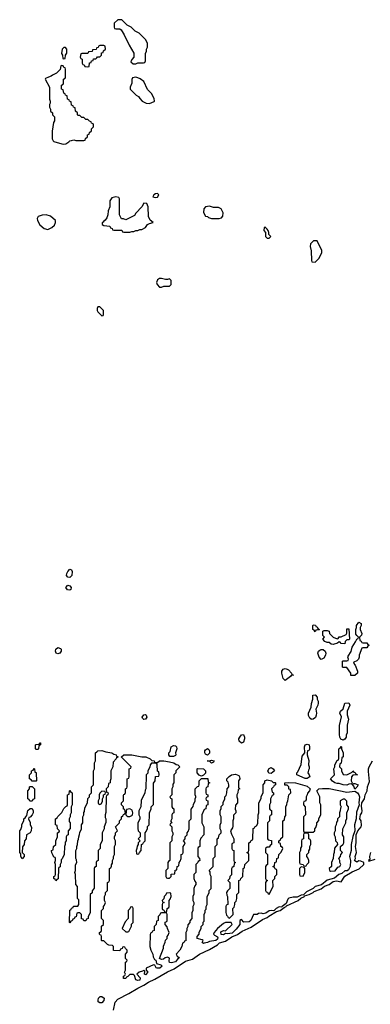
# Model space of a CAD drawing. Header units: inches. Extents: x 2701323 to 2964515, y 494916 to 722124.
# Tile 148 of 256: x 2759226 to 2762744, y 686888 to 696766. Entities that reach past the tile are written whole.
import ezdxf

# ---------------------------------------------------------------- set-up
doc = ezdxf.new("R2010")
doc.units = ezdxf.units.IN
doc.header["$MEASUREMENT"] = 0
for name, color, linetype in [('C7658', 7, 'Continuous'), ('C7659', 7, 'Continuous'), ('C7668', 7, 'Continuous'), ('C7669', 7, 'Continuous')]:
    doc.layers.add(name, color=color, linetype=linetype)

msp = doc.modelspace()

# ---------------------------------------------------------------- linework, layer by layer
at = {"layer": 'C7658', "color": 2, "elevation": 10}
for points in [[(2759390, 689446), (2759386, 689450), (2759386, 689490), (2759390, 689494), (2759422, 689498), (2759430, 689512), (2759434, 689510), (2759434, 689490), (2759418, 689482), (2759414, 689450), (2759410, 689446)], [(2759350, 689126), (2759342, 689142), (2759326, 689150), (2759326, 689190), (2759346, 689210), (2759346, 689230), (2759362, 689238), (2759370, 689254), (2759374, 689250), (2759378, 689218), (2759390, 689214), (2759392.7, 689207.3), (2759394, 689130), (2759390, 689126)], [(2759350, 688926), (2759327.3, 688927.3), (2759322, 688942), (2759308, 688950), (2759308, 689030), (2759326, 689050), (2759326, 689070), (2759330, 689074), (2759352.7, 689072.7), (2759374, 689050), (2759374, 688950), (2759358, 688942)], [(2759590, 688126), (2759582, 688142), (2759568, 688150), (2759568.4, 688171.6), (2759582, 688178), (2759586, 688190), (2759586, 688290), (2759578, 688310), (2759586, 688330), (2759586, 688350), (2759582, 688362), (2759570, 688366), (2759560.4, 688380.4), (2759548.4, 688408.4), (2759546, 688430), (2759562, 688438), (2759566, 688470), (2759587.3, 688492.7), (2759588, 688530), (2759606, 688570), (2759606, 688610), (2759622, 688618), (2759626, 688630), (2759606, 688650), (2759602, 688682), (2759586, 688690), (2759586, 688750), (2759602, 688758), (2759607.3, 688772.7), (2759650, 688814), (2759670, 688854), (2759690, 688874), (2759702, 688878), (2759706, 688890), (2759706, 688990), (2759722, 688998), (2759726, 689030), (2759730, 689034), (2759738, 689018), (2759754, 689010), (2759752, 688890), (2759742, 688870), (2759742, 688810), (2759734, 688790), (2759734, 688770), (2759722, 688750), (2759723.6, 688723.6), (2759734, 688710), (2759732.7, 688652.7), (2759714, 688630), (2759714, 688590), (2759698, 688582), (2759694, 688570), (2759694, 688530), (2759683.6, 688516.4), (2759682, 688490), (2759674, 688470), (2759672, 688390), (2759651.6, 688348.4), (2759642, 688338), (2759642, 688310), (2759632, 688290), (2759631.6, 688268.4), (2759618, 688262), (2759614, 688250), (2759611.6, 688148.4), (2759598, 688142)], [(2759250, 688348.7), (2759238, 688370), (2759238, 688398), (2759226, 688410), (2759228, 688630), (2759236.4, 688643.6), (2759247.3, 688672.7), (2759248.4, 688691.6), (2759266, 688730), (2759266, 688750), (2759282, 688758), (2759286, 688770), (2759298, 688782), (2759307.3, 688832.7), (2759330, 688854), (2759350, 688854), (2759362, 688830), (2759362, 688810), (2759351.1, 688788.9), (2759330, 688766), (2759318, 688762), (2759314, 688750), (2759331.6, 688711.6), (2759332.7, 688692.7), (2759343.6, 688663.6), (2759341, 688630), (2759331.1, 688608.9), (2759294, 688590), (2759292, 688550), (2759274, 688530), (2759272, 688490), (2759252.7, 688467.3), (2759252, 688410), (2759270.9, 688390.9), (2759272, 688370)]]:
    msp.add_lwpolyline(points, close=True, dxfattribs=at)
msp.add_lwpolyline([(2760000, 688323), (2759998, 688322), (2759994, 688310), (2759994, 688270), (2759978, 688262), (2759974, 688250), (2759972.7, 688052.7), (2759952.7, 688027.3), (2759951.6, 688008.4), (2759934, 687990), (2759932, 687810), (2759912.7, 687767.3), (2759911.6, 687748.4), (2759898, 687742), (2759890, 687726), (2759870, 687726), (2759862, 687742), (2759847.3, 687747.3), (2759846, 687790), (2759830, 687806), (2759810, 687806), (2759798, 687802), (2759792.7, 687767.3), (2759778, 687762), (2759772.7, 687747.3), (2759758, 687742), (2759752.7, 687727.3), (2759738, 687722), (2759730, 687706), (2759726, 687710), (2759728.4, 687831.6), (2759742, 687838), (2759747.3, 687852.7), (2759762, 687858), (2759767.3, 687872.7), (2759810, 687874), (2759818, 687890), (2759818, 687938), (2759806, 687950), (2759806, 688070), (2759788, 688090), (2759786, 688190), (2759778, 688210), (2759786, 688230), (2759787.3, 688287.3), (2759798, 688310), (2759796.4, 688336.4), (2759788, 688350), (2759788.9, 688431.1), (2759798, 688450), (2759798, 688470), (2759807.3, 688492.7), (2759808, 688530), (2759816.4, 688543.6), (2759818, 688570), (2759827.3, 688592.7), (2759828.4, 688611.6), (2759846, 688650), (2759846, 688690), (2759858, 688710), (2759858, 688770), (2759868, 688790), (2759868.4, 688811.6), (2759876.4, 688823.6), (2759880.4, 688859.6), (2759906, 688910), (2759908.4, 688951.6), (2759926, 688970), (2759926, 688990), (2759946, 689010), (2759946, 689070), (2759966, 689090), (2759968, 689230), (2759978, 689250), (2759978, 689310), (2759986, 689330), (2759986, 689410), (2760000, 689422.9)], dxfattribs=at)
at = {"layer": 'C7659', "color": 2}
for points, elevation in [([(2759670, 696488), (2759652, 696470), (2759646.4, 696426.4), (2759654, 696410), (2759658, 696378), (2759670, 696374), (2759682, 696378), (2759686, 696410), (2759698, 696430), (2759698, 696470), (2759687.3, 696487.3)], 14), ([(2759650, 696306), (2759638, 696302), (2759632.7, 696267.3), (2759594, 696230), (2759554, 696210), (2759542, 696198), (2759514, 696190), (2759484.7, 696175.3), (2759482, 696170), (2759526, 696090), (2759524.7, 695970), (2759532, 695950), (2759532, 695930), (2759525.4, 695914.6), (2759524.7, 695890), (2759534, 695870), (2759534, 695850), (2759554, 695830), (2759554, 695810), (2759574, 695790), (2759574, 695750), (2759565.4, 695734.6), (2759551.6, 695648.4), (2759552, 695570), (2759562, 695550), (2759570, 695544.7), (2759650, 695521), (2759670, 695518), (2759690, 695522), (2759720.4, 695539.6), (2759730, 695552), (2759747.3, 695552.7), (2759770, 695562), (2759790, 695554), (2759870, 695554), (2759882, 695558), (2759887.3, 695572.7), (2759906, 695590), (2759906, 695610), (2759922, 695618), (2759927.3, 695632.7), (2759946, 695650), (2759947.3, 695672.7), (2759966, 695690), (2759966, 695710), (2759962, 695722), (2759947.3, 695727.3), (2759942, 695742), (2759927.3, 695747.3), (2759910, 695766), (2759890, 695766), (2759870, 695786), (2759850, 695786), (2759830, 695806), (2759810, 695806), (2759806, 695810), (2759806, 695830), (2759786, 695850), (2759782, 695882), (2759767.3, 695887.3), (2759762, 695902), (2759747.3, 695907.3), (2759742, 695942), (2759727.3, 695947.3), (2759722, 695962), (2759707.3, 695967.3), (2759702, 696002), (2759687.3, 696007.3), (2759682, 696022), (2759667.3, 696027.3), (2759662, 696062), (2759646, 696070), (2759646, 696110), (2759662, 696118), (2759666, 696130), (2759666, 696170), (2759682, 696178), (2759686, 696190), (2759686, 696270), (2759682, 696282), (2759667.3, 696287.3), (2759662, 696302)], 14), ([(2759490, 694808.7), (2759450, 694804), (2759412, 694790), (2759401, 694770), (2759404, 694750), (2759428.1, 694708.1), (2759470, 694671.3), (2759510, 694662), (2759550, 694682), (2759574.6, 694705.4), (2759586, 694730), (2759586, 694750), (2759533.6, 694793.6)], 14), ([(2759730, 691169.6), (2759710, 691172.3), (2759696.2, 691190), (2759698.7, 691210), (2759708.5, 691231.5), (2759730, 691253.4), (2759747.1, 691247.1), (2759752.2, 691230), (2759750.3, 691189.7)], 10), ([(2759730, 691043.7), (2759706, 691046), (2759690, 691068.7), (2759707.9, 691092.1), (2759730, 691086), (2759742.8, 691070), (2759738.8, 691050)], 10), ([(2759610, 690403.7), (2759592.1, 690412.1), (2759585.1, 690430), (2759589.7, 690450.3), (2759610, 690467.3), (2759636.7, 690456.7), (2759642, 690450), (2759643, 690430), (2759630, 690412.7)], 10)]:
    msp.add_lwpolyline(points, close=True, dxfattribs=dict(at, elevation=elevation))
at = {"layer": 'C7659', "color": 2, "elevation": 14}
msp.add_lwpolyline([(2760000, 696482.7), (2759998, 696482), (2759992.7, 696467.3), (2759958, 696462), (2759952.7, 696447.3), (2759918, 696442), (2759910, 696426), (2759850, 696426), (2759838, 696422), (2759834, 696390), (2759838, 696378), (2759854, 696370), (2759854, 696330), (2759858, 696318), (2759872.7, 696312.7), (2759878, 696298), (2759910, 696294), (2759922, 696298), (2759927.3, 696332.7), (2759942, 696338), (2759947.3, 696352.7), (2759962, 696358), (2759967.3, 696372.7), (2759990, 696374), (2760000, 696384.8)], dxfattribs=at)
at = {"layer": 'C7668', "color": 2, "elevation": 10}
for points in [[(2762150, 689746), (2762148.9, 689748.9), (2762138, 689758), (2762124.1, 689784.1), (2762122.7, 689810), (2762149.3, 689870), (2762152.5, 689907.5), (2762168.7, 689950), (2762166, 689990), (2762190, 689994), (2762212, 689970), (2762212, 689950), (2762221, 689930), (2762220.7, 689910), (2762217.3, 689890), (2762197.3, 689850), (2762204.9, 689810), (2762202, 689790), (2762192.7, 689767.3), (2762170, 689748)], [(2762470, 689538), (2762449, 689549), (2762439, 689570), (2762434.6, 689594.6), (2762433.6, 689686.4), (2762454, 689774), (2762438, 689810), (2762446, 689830), (2762470, 689854), (2762489, 689911), (2762530, 689914), (2762538, 689890), (2762511.6, 689828.4), (2762511.6, 689791.6), (2762524.7, 689750), (2762511.3, 689690), (2762511.6, 689611.6), (2762501, 689590), (2762501, 689570), (2762490, 689548)], [(2760470, 689745.1), (2760459.7, 689759.7), (2760455.6, 689770), (2760470, 689792.2), (2760490, 689794.4), (2760495.5, 689790), (2760501.6, 689770), (2760490, 689747.3)], [(2761450, 689508.7), (2761429.5, 689529.5), (2761426, 689550), (2761433.2, 689570), (2761450, 689591.3), (2761470, 689594), (2761481, 689570), (2761482.8, 689550), (2761470, 689518)], [(2760770, 689373.2), (2760733.6, 689373.6), (2760721.2, 689390), (2760721.2, 689410), (2760735.1, 689424.9), (2760747.2, 689472.8), (2760770, 689486), (2760790, 689481), (2760801, 689470), (2760802, 689450), (2760790.5, 689410), (2760794, 689390), (2760790, 689384)], [(2761110, 689388), (2761090, 689398), (2761084, 689410), (2761084, 689430), (2761090, 689442), (2761110, 689454), (2761123.6, 689443.6), (2761131, 689430), (2761130.7, 689409.3)], [(2762090, 689152.7), (2762006, 689190), (2762006, 689210), (2762018, 689222), (2762050, 689294), (2762061.5, 689378.5), (2762088, 689410), (2762085.2, 689470), (2762089.2, 689490), (2762110, 689498), (2762130.7, 689490.7), (2762134.8, 689470), (2762134, 689446), (2762130, 689438), (2762114, 689430), (2762111.6, 689408.4), (2762111.3, 689390), (2762126.4, 689333.6), (2762124.7, 689290), (2762132, 689270), (2762132, 689250), (2762123.6, 689236.4), (2762118, 689210), (2762131.3, 689190), (2762136, 689170), (2762130, 689166), (2762110, 689152.7)], [(2762510, 689192), (2762562, 689218), (2762570, 689232), (2762578, 689218), (2762592.7, 689212.7), (2762598, 689198), (2762614, 689190), (2762570, 689186), (2762554, 689170), (2762552, 689130), (2762562, 689110), (2762559.6, 689100.4), (2762530, 689095.3), (2762510, 689085.2), (2762470, 689089), (2762430, 689104), (2762410, 689102.7), (2762389.5, 689109.5), (2762365.4, 689125.4), (2762346, 689150), (2762386, 689190), (2762378, 689250), (2762388, 689270), (2762388, 689290), (2762410, 689334), (2762422, 689338), (2762427.3, 689352.7), (2762428.9, 689451.1), (2762442, 689458), (2762450, 689474), (2762454, 689470), (2762454, 689450), (2762472, 689410), (2762472, 689370), (2762458, 689362), (2762451.6, 689308.4), (2762438, 689302), (2762434, 689270), (2762454, 689250), (2762454, 689230), (2762470, 689194)], [(2760450, 689370.8), (2760491.1, 689371.1), (2760534, 689350), (2760552.7, 689332.7), (2760574, 689330), (2760578, 689318), (2760590, 689314), (2760610, 689314), (2760629.2, 689330.8), (2760670.8, 689330.8), (2760730, 689321), (2760772, 689310), (2760795.3, 689295.3), (2760814, 689290), (2760834, 689270), (2760794, 689230), (2760794, 689210), (2760774, 689190), (2760772, 689110), (2760763.6, 689096.4), (2760762, 689070), (2760754, 689050), (2760754, 688990), (2760734, 688970), (2760738, 688958), (2760754, 688950), (2760754, 688870), (2760758, 688858), (2760774, 688850), (2760774, 688810), (2760758, 688802), (2760754, 688790), (2760754, 688750), (2760742, 688730), (2760742, 688722), (2760752, 688708), (2760738, 688702), (2760734, 688690), (2760754, 688670), (2760754, 688630), (2760762, 688610), (2760762, 688590), (2760754, 688570), (2760754, 688530), (2760734, 688510), (2760734, 688330), (2760718, 688322), (2760714, 688310), (2760714, 688250), (2760694, 688230), (2760694, 688170), (2760698, 688158), (2760710, 688154), (2760730, 688154), (2760746, 688170), (2760747.3, 688192.7), (2760782, 688198), (2760787.3, 688232.7), (2760802, 688238), (2760806, 688270), (2760822, 688278), (2760826, 688310), (2760836.4, 688323.6), (2760846, 688350), (2760846, 688390), (2760862, 688398), (2760866, 688410), (2760866, 688470), (2760876.4, 688483.6), (2760886, 688510), (2760868, 688530), (2760886, 688550), (2760886, 688570), (2760906, 688590), (2760906, 688610), (2760916.4, 688623.6), (2760926, 688650), (2760926, 688730), (2760946, 688750), (2760947.3, 688847.3), (2760967.3, 688872.7), (2760968.4, 688891.6), (2760986, 688930), (2760986, 688950), (2760994.6, 688965.4), (2760994.6, 688974.6), (2760986, 688990), (2760986, 689050), (2761010, 689074), (2761022, 689078), (2761026, 689090), (2761026, 689130), (2761050, 689154), (2761112.7, 689152.7), (2761118, 689118), (2761134, 689110), (2761118, 689102), (2761114, 689070), (2761098, 689062), (2761094, 689050), (2761094, 689010), (2761098, 688998), (2761114, 688990), (2761114, 688970), (2761098, 688962), (2761094, 688950), (2761098, 688938), (2761114, 688930), (2761114, 688890), (2761098, 688882), (2761094, 688850), (2761078, 688842), (2761054, 688790), (2761054, 688710), (2761072, 688670), (2761074, 688590), (2761043.6, 688556.4), (2761034, 688530), (2761034, 688470), (2761018, 688462), (2761014, 688450), (2761014, 688370), (2761031.6, 688351.6), (2761032, 688330), (2761018, 688322), (2761014, 688310), (2760994, 688290), (2760992, 688210), (2760974, 688190), (2760974, 688150), (2760983.6, 688123.6), (2760994, 688110), (2760994, 688090), (2760983.6, 688076.4), (2760974, 688050), (2760972.7, 687992.7), (2760962, 687970), (2760962, 687930), (2760972, 687910), (2760972, 687890), (2760962, 687870), (2760962, 687830), (2760952.7, 687807.3), (2760952, 687750), (2760932.7, 687727.3), (2760931.6, 687708.4), (2760912.7, 687687.3), (2760911.6, 687668.4), (2760902, 687650), (2760902, 687630), (2760894, 687610), (2760894, 687526), (2760878, 687522), (2760872.7, 687507.3), (2760858, 687502), (2760854, 687470), (2760831.3, 687430), (2760796, 687390), (2760804.7, 687370), (2760819.8, 687359.8), (2760824.7, 687350), (2760810, 687341.2), (2760790, 687316.2), (2760750, 687302.9), (2760729.3, 687309.3), (2760725.2, 687325.2), (2760728.7, 687350), (2760710, 687361.2), (2760684.5, 687355.5), (2760670, 687342), (2760650, 687338), (2760627.3, 687347.3), (2760667.3, 687452.7), (2760668.4, 687471.6), (2760687.3, 687512.7), (2760688.4, 687531.6), (2760706, 687550), (2760706, 687570), (2760716.4, 687583.6), (2760726, 687610), (2760708, 687650), (2760707.3, 687667.3), (2760686, 687690), (2760687.3, 687712.7), (2760702, 687718), (2760706, 687730), (2760706, 687790), (2760702, 687802), (2760690, 687806), (2760650, 687806), (2760638, 687802), (2760632.7, 687787.3), (2760614, 687770), (2760614, 687730), (2760598, 687722), (2760594, 687690), (2760574, 687670), (2760574, 687630), (2760558, 687622), (2760552.7, 687607.3), (2760538, 687602), (2760534, 687590), (2760532, 687470), (2760542, 687430), (2760562, 687390), (2760563.6, 687363.6), (2760578, 687338), (2760592.7, 687332.7), (2760598, 687298), (2760642.8, 687282.8), (2760654.8, 687270), (2760631.3, 687250), (2760606, 687250), (2760595.3, 687255.3), (2760582, 687282), (2760570, 687286), (2760494, 687250), (2760494, 687230), (2760511, 687210), (2760490, 687184), (2760478, 687190), (2760482, 687222), (2760470, 687228), (2760459.8, 687220.2), (2760424.7, 687210), (2760402, 687190), (2760435.2, 687155.2), (2760430, 687129.5), (2760410, 687127.6), (2760390, 687135.3), (2760379, 687179), (2760368.4, 687188.4), (2760332, 687188), (2760310, 687166), (2760298, 687162), (2760290, 687146), (2760267.3, 687147.3), (2760266, 687170), (2760282, 687178), (2760286, 687190), (2760278, 687210), (2760286, 687230), (2760288, 687310), (2760302, 687318), (2760306, 687330), (2760288.4, 687348.4), (2760286, 687390), (2760306, 687410), (2760306, 687430), (2760287.3, 687447.3), (2760282, 687462), (2760270, 687466), (2760258, 687462), (2760252.7, 687447.3), (2760238, 687442), (2760230, 687426), (2760167.3, 687427.3), (2760166, 687470), (2760158, 687478), (2760120.4, 687480.4), (2760107.3, 687487.3), (2760070, 687526), (2760050, 687526), (2760046, 687530), (2760046, 687570), (2760042, 687582), (2760030, 687586), (2760028.4, 687591.6), (2760028, 687610), (2760042, 687618), (2760046, 687630), (2760048.4, 687671.6), (2760066, 687690), (2760066, 687730), (2760048, 687750), (2760048, 687830), (2760066, 687850), (2760066, 687870), (2760076.4, 687883.6), (2760086, 687910), (2760078, 687930), (2760078, 687970), (2760088, 687990), (2760088.4, 688011.6), (2760106, 688030), (2760108, 688110), (2760122, 688118), (2760126, 688130), (2760128, 688250), (2760142, 688258), (2760147.3, 688272.7), (2760147.3, 688287.3), (2760156.4, 688303.6), (2760158, 688330), (2760167.3, 688352.7), (2760168.4, 688371.6), (2760178, 688390), (2760178, 688470), (2760186, 688490), (2760186, 688530), (2760178, 688550), (2760178, 688570), (2760187.3, 688592.7), (2760188, 688610), (2760206, 688630), (2760188, 688670), (2760226, 688710), (2760226, 688730), (2760246, 688750), (2760246, 688770), (2760262, 688778), (2760267.3, 688792.7), (2760282, 688798), (2760286, 688810), (2760282, 688842), (2760267.3, 688847.3), (2760266, 688870), (2760248.4, 688888.4), (2760248, 688910), (2760266, 688930), (2760267.3, 688987.3), (2760270, 688994), (2760282, 688998), (2760287.3, 689012.7), (2760288.4, 689051.6), (2760302, 689058), (2760306, 689070), (2760306, 689150), (2760322, 689158), (2760326, 689170), (2760326, 689250), (2760342, 689258), (2760346, 689270), (2760247.3, 689367.3), (2760247.3, 689372.7), (2760270, 689391), (2760350, 689390.7)], [(2760590, 689306), (2760550, 689306), (2760534, 689290), (2760531.6, 689268.4), (2760512, 689230), (2760511.6, 689208.4), (2760494, 689190), (2760492, 689050), (2760483.6, 689036.4), (2760482, 689010), (2760445.4, 688934.6), (2760442, 688870), (2760422, 688830), (2760422, 688790), (2760432, 688770), (2760432, 688750), (2760412.7, 688707.3), (2760412.7, 688652.7), (2760414, 688630), (2760434, 688610), (2760434, 688570), (2760414, 688550), (2760434, 688530), (2760414, 688510), (2760414, 688490), (2760403.6, 688476.4), (2760402, 688450), (2760394, 688430), (2760398, 688398), (2760410, 688394), (2760422, 688398), (2760427.3, 688412.7), (2760446, 688430), (2760447.3, 688492.7), (2760462, 688498), (2760467.3, 688512.7), (2760486, 688530), (2760486, 688610), (2760496.4, 688623.6), (2760507.3, 688652.7), (2760508.4, 688671.6), (2760526, 688690), (2760528, 688810), (2760546, 688850), (2760546, 688870), (2760567.3, 688892.7), (2760567.3, 689107.3), (2760586, 689130), (2760587.3, 689172.7), (2760622, 689178), (2760626, 689190), (2760622, 689222), (2760608, 689228), (2760606, 689290), (2760602, 689302)], [(2761150, 689309), (2761130, 689328), (2761108.4, 689331.6), (2761130, 689332), (2761150, 689338.8), (2761178, 689330), (2761170, 689318)], [(2761750, 689202.7), (2761727.2, 689207.2), (2761715.1, 689230), (2761730, 689254.8), (2761750, 689262.8), (2761770, 689252), (2761784, 689230)], [(2761050, 689178), (2761040.4, 689180.4), (2761027.3, 689187.3), (2761006, 689210), (2761006, 689250), (2761010, 689254), (2761070, 689251.3), (2761091.1, 689231.1), (2761091.6, 689208.4), (2761070, 689186)], [(2761330, 687754), (2761368, 687790), (2761366, 687850), (2761376.4, 687863.6), (2761386, 687890), (2761386, 687910), (2761396.4, 687923.6), (2761406, 687950), (2761406, 687990), (2761426, 688010), (2761426, 688130), (2761442, 688138), (2761446, 688150), (2761466, 688170), (2761468.4, 688251.6), (2761482, 688258), (2761486, 688290), (2761526, 688330), (2761526, 688390), (2761522, 688402), (2761506, 688410), (2761522, 688418), (2761526, 688430), (2761526, 688510), (2761542, 688518), (2761548, 688532), (2761562, 688538), (2761566, 688550), (2761568.4, 688651.6), (2761582, 688658), (2761587.3, 688672.7), (2761602, 688678), (2761616.4, 688703.6), (2761618, 688790), (2761626, 688810), (2761626, 688910), (2761647.3, 688952.7), (2761648, 688970), (2761667.3, 689012.7), (2761668, 689090), (2761686, 689110), (2761686, 689130), (2761710, 689142), (2761754, 689130), (2761770, 689114), (2761790, 689114), (2761794, 689110), (2761794, 689090), (2761778, 689082), (2761774, 689070), (2761754, 689050), (2761758, 689018), (2761771.6, 689011.6), (2761774, 688990), (2761758, 688982), (2761742, 688950), (2761742, 688910), (2761734, 688890), (2761734, 688850), (2761738, 688838), (2761752, 688832), (2761754, 688790), (2761738, 688782), (2761734, 688770), (2761734, 688730), (2761714, 688710), (2761714, 688550), (2761718, 688538), (2761752.7, 688532.7), (2761754, 688490), (2761738, 688482), (2761730, 688466), (2761710, 688466), (2761694, 688450), (2761694, 688410), (2761714, 688390), (2761714, 688290), (2761698, 688282), (2761694, 688270), (2761694, 688150), (2761698, 688138), (2761714, 688130), (2761698, 688122), (2761694, 688110), (2761694, 688030), (2761698, 688018), (2761712.7, 688012.7), (2761718, 687998), (2761730, 687994), (2761768, 688070), (2761766, 688130), (2761786, 688150), (2761786, 688170), (2761806, 688190), (2761806, 688230), (2761802, 688242), (2761790, 688246), (2761782, 688262), (2761766, 688270), (2761782, 688278), (2761786, 688310), (2761802, 688318), (2761806, 688350), (2761822, 688358), (2761826, 688390), (2761850, 688414), (2761866, 688450), (2761862, 688462), (2761846, 688470), (2761842, 688502), (2761827.3, 688507.3), (2761826, 688530), (2761842, 688538), (2761847.3, 688552.7), (2761866, 688570), (2761866, 688730), (2761882, 688738), (2761886, 688770), (2761896.4, 688783.6), (2761898, 688870), (2761907.3, 688892.7), (2761908.4, 688911.6), (2761918, 688930), (2761926, 688990), (2761946, 689010), (2761942, 689042), (2761927.3, 689047.3), (2761926, 689070), (2761910, 689086), (2761888, 689088), (2761886, 689110), (2761925.2, 689114.8), (2761994, 689110), (2762110, 689076), (2762142, 689050), (2762134, 689030), (2762112.7, 689007.3), (2762111.6, 688988.4), (2762102, 688970), (2762099.6, 688940.4), (2762090, 688926), (2762078, 688922), (2762074, 688910), (2762074, 688890), (2762092, 688870), (2762094, 688790), (2762074, 688770), (2762072, 688750), (2762074, 688630), (2762078, 688618), (2762090, 688614), (2762170, 688614), (2762186, 688630), (2762186, 688650), (2762196.4, 688663.6), (2762207.3, 688692.7), (2762208, 688710), (2762227.3, 688732.7), (2762228.4, 688751.6), (2762246, 688790), (2762248, 688890), (2762238, 688910), (2762238, 688970), (2762206, 689030), (2762226, 689050), (2762265.2, 689054.8), (2762330, 689054), (2762510, 689018), (2762590, 689026), (2762616, 689010), (2762630, 688991.3), (2762636.3, 688970), (2762627.3, 688910), (2762632, 688890), (2762604.9, 688815.1), (2762600.7, 688750), (2762584.9, 688690), (2762587.3, 688630), (2762567.3, 688572.7), (2762550.8, 688490), (2762550.8, 688430), (2762536, 688370), (2762544, 688330), (2762543, 688270), (2762524.1, 688235.9), (2762513.2, 688226.8), (2762490, 688226), (2762458.5, 688201.4), (2762428.8, 688191.2), (2762384.7, 688155.3), (2762310, 688132.3), (2762253.4, 688086.6), (2762190, 688069.2), (2762170.8, 688049.2), (2762104.4, 688015.6), (2762072, 687988), (2762050, 687984), (2762010, 687964), (2761970, 687962.7), (2761926, 687954), (2761915.3, 687944.7), (2761899.1, 687900.9), (2761858, 687870), (2761856.9, 687863.1), (2761830, 687866), (2761798, 687850), (2761774.8, 687825.2), (2761750, 687829.2), (2761730, 687825.2), (2761695.9, 687804.1), (2761670, 687797.2), (2761650, 687802), (2761622, 687798), (2761610, 687789), (2761572, 687788), (2761543.8, 687730), (2761530, 687716.2), (2761474, 687714), (2761450, 687738), (2761434, 687730), (2761434, 687690), (2761399.3, 687640.7), (2761356.9, 687603.1), (2761310, 687597), (2761290, 687599.3), (2761270, 687586.6), (2761248, 687590), (2761245.6, 687614.4), (2761270, 687627.3), (2761290, 687626), (2761358, 687690), (2761348, 687708), (2761291.6, 687708.4), (2761270, 687698), (2761210, 687648), (2761178.8, 687610), (2761171.6, 687591.6), (2761180.5, 687580.5), (2761210, 687564.7), (2761215.5, 687555.5), (2761210, 687541.2), (2761192.8, 687527.2), (2761130, 687519.5), (2761110, 687509.3), (2761076.9, 687503.1), (2761070, 687498), (2761058, 687510), (2761066, 687530), (2761056.4, 687536.4), (2761008.4, 687548.4), (2761007.3, 687567.3), (2761027.3, 687592.7), (2761028, 687610), (2761047.3, 687652.7), (2761048, 687670), (2761066, 687690), (2761068.4, 687711.6), (2761076.4, 687723.6), (2761078, 687790), (2761087.3, 687812.7), (2761088.4, 687831.6), (2761096.4, 687843.6), (2761098, 687870), (2761106, 687890), (2761107.3, 687967.3), (2761126, 688010), (2761126, 688030), (2761146, 688050), (2761148, 688170), (2761138, 688190), (2761136.4, 688216.4), (2761128, 688230), (2761166, 688270), (2761168, 688350), (2761186, 688370), (2761188, 688470), (2761206, 688490), (2761206, 688550), (2761222, 688558), (2761226, 688590), (2761246, 688610), (2761246, 688630), (2761238, 688650), (2761238, 688690), (2761247.3, 688712.7), (2761248, 688730), (2761246, 688770), (2761238, 688790), (2761238, 688830), (2761247.3, 688852.7), (2761248.4, 688871.6), (2761267.3, 688892.7), (2761268.4, 688911.6), (2761286, 688950), (2761286, 688970), (2761296.4, 688983.6), (2761306, 689010), (2761308.4, 689051.6), (2761326, 689070), (2761326, 689090), (2761316.4, 689116.4), (2761306, 689130), (2761306, 689150), (2761327.3, 689172.7), (2761350, 689192), (2761390, 689198), (2761423.6, 689183.6), (2761432, 689170), (2761434, 689150), (2761422, 689130), (2761422, 689062), (2761434, 689050), (2761418, 689042), (2761414, 689010), (2761404.7, 688990), (2761404.7, 688970), (2761412, 688950), (2761412, 688910), (2761390, 688886), (2761386.8, 688846.8), (2761394, 688830), (2761394, 688810), (2761372.7, 688787.3), (2761372, 688750), (2761364.7, 688730), (2761363.6, 688676.4), (2761359.6, 688660.4), (2761342, 688630), (2761350, 688594), (2761374, 688550), (2761374, 688510), (2761358, 688502), (2761354, 688490), (2761354, 688450), (2761358, 688438), (2761374, 688430), (2761374, 688330), (2761378, 688318), (2761392, 688310), (2761378, 688302), (2761374, 688270), (2761358, 688262), (2761352.7, 688247.3), (2761352, 688188), (2761334, 688170), (2761332.7, 688147.3), (2761314, 688130), (2761334, 688110), (2761334, 688050), (2761310, 688026), (2761302, 688010), (2761303.6, 687983.6), (2761312, 687970), (2761314, 687890), (2761298, 687882), (2761294, 687870), (2761294, 687810), (2761302, 687782), (2761312.7, 687772.7), (2761318, 687758)], [(2762590, 689046), (2762578, 689078), (2762562, 689098), (2762570, 689094), (2762578, 689102), (2762590, 689104.7), (2762622, 689090), (2762610, 689066)], [(2760050, 689026), (2760030, 689006), (2760022, 688990), (2760022, 688950), (2760014, 688930), (2760014, 688910), (2760018, 688898), (2760030, 688894), (2760042, 688898), (2760056.4, 688923.6), (2760058, 688950), (2760068, 688970), (2760066, 688990), (2760082, 688998), (2760086, 689010), (2760082, 689022)], [(2762490, 688946), (2762470, 688946), (2762442, 688930), (2762442, 688890), (2762452, 688870), (2762443.6, 688856.4), (2762442, 688830), (2762434, 688810), (2762434, 688770), (2762414, 688750), (2762414, 688730), (2762403.6, 688716.4), (2762402, 688690), (2762392.7, 688667.3), (2762392, 688630), (2762382, 688610), (2762382, 688590), (2762392.7, 688567.3), (2762394, 688530), (2762411.6, 688511.6), (2762414, 688490), (2762383.6, 688456.4), (2762382, 688410), (2762374, 688390), (2762372.7, 688352.7), (2762354, 688310), (2762354, 688270), (2762332, 688250), (2762334, 688230), (2762345.4, 688225.4), (2762390, 688227.3), (2762416.5, 688263.5), (2762438, 688270), (2762448, 688290), (2762438, 688310), (2762438, 688330), (2762428, 688352), (2762446, 688370), (2762447.3, 688392.7), (2762466, 688410), (2762446, 688430), (2762446, 688470), (2762470, 688494), (2762478, 688510), (2762478, 688570), (2762466, 688590), (2762467.3, 688647.3), (2762498, 688710), (2762498, 688730), (2762507.3, 688752.7), (2762508, 688810), (2762526, 688850), (2762526, 688870), (2762508, 688890), (2762507.3, 688927.3)], [(2760330, 688848), (2760298, 688842), (2760292.7, 688827.3), (2760292, 688790), (2760299.6, 688779.6), (2760310, 688772), (2760330, 688772), (2760350, 688782), (2760358, 688790), (2760362, 688810), (2760354.6, 688834.6)], [(2762110, 688606), (2762078, 688602), (2762074, 688590), (2762074, 688550), (2762058, 688542), (2762054, 688530), (2762052.7, 688472.7), (2762043.6, 688456.4), (2762042, 688430), (2762034, 688410), (2762034, 688310), (2762038, 688298), (2762071.6, 688291.6), (2762078, 688278), (2762090, 688274), (2762102, 688278), (2762106, 688290), (2762126, 688310), (2762126, 688330), (2762116.4, 688356.4), (2762106, 688370), (2762106, 688390), (2762127.3, 688412.7), (2762127.3, 688427.3), (2762136.4, 688443.6), (2762138, 688470), (2762146, 688490), (2762146, 688530), (2762142, 688542), (2762126, 688550), (2762126, 688590), (2762122, 688602)], [(2762050, 688266), (2762034, 688250), (2762034, 688190), (2762038, 688178), (2762070, 688174), (2762086, 688210), (2762086, 688250), (2762082, 688262)], [(2760730, 688006), (2760698, 688002), (2760692.7, 687987.3), (2760674, 687970), (2760672.7, 687947.3), (2760654, 687930), (2760658, 687918), (2760674, 687910), (2760658, 687902), (2760654, 687890), (2760654, 687850), (2760658, 687838), (2760672.7, 687832.7), (2760678, 687818), (2760690, 687814), (2760702, 687818), (2760706, 687850), (2760722, 687858), (2760726, 687870), (2760726, 687930), (2760736.4, 687943.6), (2760746, 687970), (2760742, 688002)], [(2760350, 687866), (2760338, 687862), (2760332.7, 687847.3), (2760314, 687830), (2760314, 687750), (2760283.6, 687716.4), (2760254, 687650), (2760290, 687614), (2760310, 687614), (2760322, 687618), (2760347.3, 687672.7), (2760348, 687692), (2760366, 687710), (2760366, 687850), (2760362, 687862)], [(2760030, 686902.9), (2760014.8, 686914.8), (2760012, 686930), (2760018, 686950), (2760022, 686958), (2760034.5, 686965.5), (2760050, 686966.4), (2760074, 686950), (2760071.8, 686928.2), (2760050, 686904.2)]]:
    msp.add_lwpolyline(points, close=True, dxfattribs=at)
for points in [[(2760000, 689422.9), (2760008.9, 689431.1), (2760050, 689434.8), (2760090, 689421), (2760152, 689410), (2760170, 689398), (2760194, 689390), (2760198, 689378), (2760214, 689370), (2760198, 689362), (2760194, 689350), (2760163.6, 689316.4), (2760162, 689270), (2760142, 689230), (2760142, 689150), (2760134, 689130), (2760134, 689110), (2760118, 689102), (2760114, 689070), (2760094, 689050), (2760098, 689018), (2760114, 689010), (2760111.6, 688988.4), (2760098, 688982), (2760094, 688970), (2760091.6, 688811.6), (2760082, 688790), (2760083.6, 688763.6), (2760092, 688750), (2760091.6, 688711.6), (2760072, 688670), (2760072, 688650), (2760052.7, 688607.3), (2760052, 688530), (2760034, 688490), (2760034, 688450), (2760014, 688430), (2760014, 688330), (2760000, 688323)], [(2760166, 686830), (2760182.7, 686910), (2760210, 686939.1), (2760322, 686998), (2760410, 687050.4), (2760470, 687079.1), (2760519, 687110), (2760581, 687139), (2760710, 687215.5), (2760776.1, 687243.9), (2760890, 687322), (2760958.9, 687341.1), (2761029.7, 687390.3), (2761130, 687438), (2761210, 687483.8), (2761230, 687504), (2761290, 687523), (2761353.8, 687566.2), (2761411.3, 687588.7), (2761456.6, 687623.4), (2761550, 687663.8), (2761662.4, 687737.6), (2761710, 687758), (2761727.2, 687772.8), (2761802, 687818), (2761839, 687830), (2761879, 687861), (2761899, 687870), (2761902, 687878), (2762019, 687930), (2762045.6, 687954.4), (2762084, 687970), (2762084, 687976), (2762130, 687990.7), (2762169, 688010), (2762179.3, 688020.7), (2762250, 688048), (2762285.1, 688074.9), (2762330, 688090.6), (2762370, 688120.5), (2762405.8, 688125.8), (2762450, 688118), (2762487.7, 688172.3), (2762562, 688218), (2762631.4, 688248.6), (2762679, 688290), (2762678, 688310), (2762650, 688325.2), (2762630, 688329.3), (2762610, 688316), (2762584, 688330), (2762594, 688350), (2762593.2, 688370), (2762606, 688410), (2762594, 688470), (2762602.7, 688510), (2762601.2, 688590), (2762619, 688630), (2762651.6, 688668.4), (2762656.6, 688683.4), (2762652.3, 688730), (2762639.3, 688750), (2762646, 688790), (2762658.4, 688810), (2762662, 688830), (2762655.5, 688875.5), (2762658, 688910), (2762686, 688950), (2762692.7, 688990), (2762713.2, 689030), (2762715.1, 689070), (2762736.5, 689123.5), (2762725.4, 689225.4), (2762727.3, 689250), (2762732.3, 689270), (2762766, 689330)], [(2762744.7, 688410), (2762737.3, 688370), (2762738, 688342), (2762724.7, 688330), (2762730, 688326), (2762794.3, 688345.7)]]:
    msp.add_lwpolyline(points, dxfattribs=at)
at = {"layer": 'C7669', "color": 2}
for points, elevation in [([(2760250, 696766), (2760210, 696766), (2760174, 696730), (2760174, 696690), (2760178, 696678), (2760190, 696674), (2760230, 696674), (2760243.6, 696663.6), (2760275.3, 696615.3), (2760324.7, 696510), (2760371.3, 696430), (2760371.6, 696388.4), (2760350, 696366), (2760342, 696342), (2760363.6, 696323.6), (2760390, 696324.7), (2760410, 696332), (2760467.3, 696332.7), (2760482, 696338), (2760487.3, 696352.7), (2760488.4, 696428.4), (2760498, 696450), (2760498, 696470), (2760508, 696490), (2760508, 696530), (2760490, 696566), (2760426, 696630), (2760386, 696650), (2760346, 696690), (2760306, 696710)], 14), ([(2760390, 696188), (2760358, 696182), (2760352.7, 696167.3), (2760352, 696130), (2760334, 696090), (2760334, 696070), (2760394, 696010), (2760416.9, 695996.9), (2760430, 695974), (2760454, 695950), (2760494, 695930), (2760530, 695926), (2760574.6, 695945.4), (2760578, 695950), (2760576.4, 695976.4), (2760550, 696026), (2760510, 696066), (2760470, 696146), (2760433.6, 696173.6), (2760410, 696182)], 14), ([(2760190, 694988), (2760150, 694978), (2760132, 694950), (2760132, 694890), (2760112.7, 694847.3), (2760112, 694810), (2760102, 694778), (2760084.7, 694755.3), (2760070, 694746), (2760064.7, 694735.3), (2760054, 694730), (2760054, 694710), (2760070, 694702), (2760130, 694694), (2760138, 694678), (2760152.7, 694672.7), (2760158, 694658), (2760170, 694654), (2760250, 694654), (2760258, 694638), (2760270, 694634), (2760330, 694634), (2760350, 694642), (2760370, 694642), (2760390, 694652), (2760410, 694652), (2760430, 694662), (2760450, 694662), (2760490, 694682), (2760509.1, 694710.9), (2760530, 694722), (2760566, 694730), (2760535.3, 694755.3), (2760519, 694790), (2760515.3, 694890), (2760502, 694922), (2760470, 694926), (2760451.1, 694888.9), (2760390, 694826), (2760376.9, 694803.1), (2760290, 694758), (2760267.3, 694767.3), (2760248.7, 694768.7), (2760226, 694810), (2760226, 694970), (2760222, 694982)], 14), ([(2760610, 695022), (2760590, 695019), (2760572, 695010), (2760562, 694990), (2760590, 694981), (2760610, 694986.8), (2760622, 695010)], 14), ([(2761130, 694894), (2761091.1, 694888.9), (2761072, 694870), (2761071.6, 694831.6), (2761090, 694794), (2761110, 694792), (2761121, 694781), (2761151.1, 694771.1), (2761228.9, 694771.1), (2761250, 694778), (2761264.7, 694795.3), (2761269, 694830), (2761248.9, 694868.9), (2761220.4, 694880.4), (2761170, 694882)], 14), ([(2761690, 694686), (2761678, 694682), (2761674, 694650), (2761694, 694630), (2761694, 694590), (2761710, 694574), (2761730, 694574), (2761746, 694590), (2761726, 694610), (2761726, 694630), (2761718, 694650), (2761710, 694666)], 14), ([(2762172.7, 694547.3), (2762143.6, 694516.4), (2762142, 694490), (2762151.6, 694448.4), (2762154, 694350), (2762158, 694338), (2762190, 694334), (2762230, 694374), (2762258, 694430), (2762258, 694450), (2762210, 694546)], 14), ([(2760650, 694168), (2760630, 694168), (2760610, 694155.3), (2760598, 694130), (2760604.7, 694110), (2760630, 694082), (2760650, 694082), (2760672.7, 694092.7), (2760730, 694094), (2760746, 694110), (2760746, 694150), (2760730, 694166), (2760710, 694158), (2760690, 694158)], 14), ([(2760030, 693886), (2760010, 693886), (2760002, 693870), (2760002, 693850), (2760010, 693834), (2760050, 693794), (2760062, 693798), (2760066, 693810), (2760066, 693850)], 14), ([(2762190, 690626), (2762182, 690642), (2762166, 690650), (2762166, 690690), (2762170, 690694), (2762192.7, 690692.7), (2762198, 690678), (2762210, 690674), (2762218, 690658), (2762234, 690650), (2762230, 690646), (2762198, 690642)], 10), ([(2762490, 690506), (2762450, 690508), (2762442, 690522), (2762430, 690526), (2762414, 690510), (2762370, 690499), (2762350, 690502), (2762330, 690518), (2762310, 690518), (2762288.4, 690528.4), (2762268.7, 690550), (2762286, 690570), (2762268.9, 690588.9), (2762267.3, 690632.7), (2762282, 690638), (2762310, 690638), (2762331.3, 690631.3), (2762334, 690610), (2762371.6, 690571.6), (2762410, 690554), (2762422, 690558), (2762430, 690574), (2762450, 690574), (2762502, 690598), (2762507.3, 690612.7), (2762508, 690650), (2762510, 690654), (2762530, 690654), (2762534, 690550), (2762530, 690546), (2762510, 690546), (2762492.7, 690527.3)], 10), ([(2762670, 690514), (2762710, 690514), (2762718, 690498), (2762734, 690490), (2762718, 690482), (2762710, 690466), (2762670, 690466), (2762658, 690462), (2762631.3, 690390), (2762632, 690370), (2762624.7, 690350), (2762610, 690335.3), (2762578, 690322), (2762574, 690310), (2762591.6, 690291.6), (2762614, 690230), (2762614, 690210), (2762590, 690186), (2762550, 690186), (2762548, 690210), (2762510, 690266), (2762470, 690266), (2762466, 690270), (2762466, 690330), (2762470, 690334), (2762510, 690334), (2762522, 690338), (2762526, 690350), (2762518, 690370), (2762520.4, 690379.6), (2762552.9, 690427.1), (2762562, 690470), (2762596.4, 690523.6), (2762607.3, 690552.7), (2762622, 690558), (2762626, 690570), (2762607.3, 690587.3), (2762600.4, 690600.4), (2762598, 690650), (2762606, 690670), (2762606, 690690), (2762630, 690722), (2762652, 690710), (2762651.1, 690688.9), (2762642, 690670), (2762642, 690650), (2762658, 690610), (2762654, 690590), (2762634, 690570), (2762638, 690538), (2762652, 690532), (2762658, 690518)], 10), ([(2762250, 690346), (2762229.3, 690369.3), (2762216, 690410), (2762224, 690430), (2762238, 690442), (2762250, 690447.3), (2762270, 690446.8), (2762290.6, 690430.6), (2762297.3, 690410), (2762294.8, 690390), (2762278.8, 690361.2)], 10), ([(2761890, 690138), (2761870, 690158), (2761855.1, 690210), (2761857.2, 690230), (2761868.7, 690250), (2761890, 690258), (2761910, 690252), (2761922.5, 690242.5), (2761954, 690210), (2761958, 690198), (2761974, 690190), (2761950, 690188), (2761942.8, 690177.2)], 10)]:
    msp.add_lwpolyline(points, close=True, dxfattribs=dict(at, elevation=elevation))
at = {"layer": 'C7669', "color": 2, "elevation": 14}
msp.add_lwpolyline([(2760000, 696384.8), (2760007.3, 696392.7), (2760030, 696394), (2760046, 696410), (2760047.3, 696432.7), (2760062, 696438), (2760067.3, 696452.7), (2760086, 696470), (2760082, 696502), (2760070, 696506), (2760030, 696506), (2760018, 696502), (2760012.7, 696487.3), (2760000, 696482.7)], dxfattribs=at)

doc.saveas('drawing.dxf')
